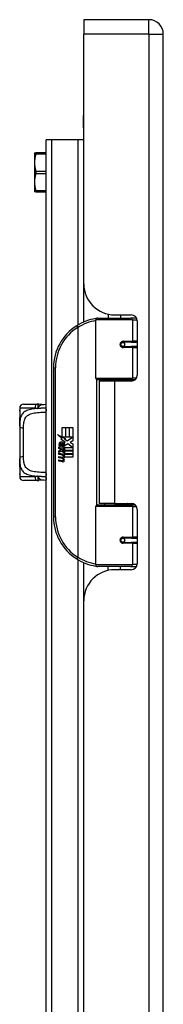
# Model space of a CAD drawing. Header units: inches. Extents: x 2.8 to 80.3, y 4.6 to 43.1.
# Tile 66 of 83: x 21.6 to 23.1, y 22.9 to 32.8. Entities that reach past the tile are written whole.
import ezdxf

# ---------------------------------------------------------------- set-up
doc = ezdxf.new("R2010")
doc.units = ezdxf.units.IN
doc.header["$MEASUREMENT"] = 0
doc.layers.add('Visible Edges(ANSI)', color=7, linetype='Continuous', lineweight=25)
doc.layers.add('Visible Tangent Edges(ANSI)', color=7, linetype='Continuous', lineweight=25)

msp = doc.modelspace()

# ---------------------------------------------------------------- linework, layer by layer
at = {"layer": 'Visible Edges(ANSI)'}
for p, q in [((22.2814, 32.7699), (22.2814, 32.6239)), ((22.9354, 32.7699), (22.2814, 32.7699)), ((22.2814, 30.1129), (22.2814, 32.6239)), ((23.0814, 13.1129), (23.0814, 32.6239)), ((22.2784, 31.6809), (22.2784, 31.8059)), ((22.2814, 31.8059), (22.2784, 31.8059)), ((22.2784, 31.6809), (22.2784, 29.7288)), ((21.9573, 31.5613), (21.9034, 31.5613)), ((21.9034, 14.1755), (21.9034, 31.5613)), ((22.2246, 31.5613), (21.9573, 31.5613)), ((22.2784, 31.5613), (22.2246, 31.5613)), ((21.7853, 31.4304), (21.7997, 31.4304)), ((21.7853, 31.4304), (21.7853, 31.3325)), ((21.9034, 31.4304), (21.7997, 31.4304)), ((21.7853, 31.3325), (21.7853, 31.1366)), ((21.7853, 31.1366), (21.7853, 31.0387)), ((21.7997, 31.0387), (21.7853, 31.0387)), ((21.7997, 31.0387), (21.9034, 31.0387)), ((22.5264, 29.8082), (22.5264, 29.7699)), ((22.4019, 29.1656), (22.4019, 29.7502)), ((22.4216, 29.7699), (22.7515, 29.7699)), ((22.5934, 29.8009), (22.7594, 29.8009)), ((22.6524, 29.8009), (22.6524, 29.7699)), ((22.8099, 29.7699), (22.7515, 29.7699)), ((22.8099, 29.7699), (22.8113, 29.7699)), ((22.8184, 29.7418), (22.8184, 29.1944)), ((22.6688, 29.5251), (22.6692, 29.5232)), ((22.6741, 29.5238), (22.6691, 29.5238)), ((22.761, 29.5258), (22.6741, 29.5258)), ((22.6765, 29.5237), (22.6765, 29.5257)), ((22.761, 29.5258), (22.8184, 29.5258)), ((22.6741, 29.4825), (22.761, 29.4825)), ((22.6771, 29.4847), (22.6776, 29.4825)), ((22.8184, 29.4825), (22.761, 29.4825)), ((21.9769, 29.2699), (21.9769, 27.7699)), ((22.7553, 29.1498), (22.4177, 29.1498)), ((22.5894, 29.1354), (22.4364, 29.1354)), ((22.4364, 29.1354), (22.4364, 27.9044)), ((22.494, 29.1498), (22.494, 29.1354)), ((22.7594, 29.1354), (22.5894, 29.1354)), ((22.6849, 29.1498), (22.6849, 29.1354)), ((22.7553, 29.1498), (22.798, 29.1498)), ((21.6366, 28.8644), (21.6366, 28.8447)), ((21.6366, 28.8447), (21.6366, 28.7209)), ((21.6759, 28.9037), (21.8113, 28.9037)), ((21.6366, 28.6825), (21.6366, 28.7209)), ((21.6366, 28.6825), (21.6366, 28.3573)), ((22.0648, 28.6699), (22.0969, 28.6699)), ((22.0648, 28.5729), (22.0648, 28.6699)), ((22.0969, 28.6699), (22.0969, 28.5712)), ((22.1014, 28.6699), (22.1335, 28.6699)), ((22.1014, 28.5712), (22.1014, 28.6699)), ((22.1335, 28.6699), (22.1335, 28.5712)), ((22.1377, 28.5712), (22.1377, 28.6699)), ((22.1377, 28.6699), (22.1698, 28.6699)), ((22.1698, 28.6699), (22.1698, 28.5361)), ((22.0171, 28.5977), (22.0648, 28.5729)), ((22.0633, 28.5539), (22.0171, 28.5977)), ((22.0492, 28.5519), (22.0633, 28.5539)), ((22.0932, 28.5205), (22.0492, 28.5519)), ((22.0682, 28.5712), (22.0975, 28.5559)), ((22.0969, 28.5712), (22.0682, 28.5712)), ((22.0816, 28.5135), (22.0932, 28.5205)), ((22.0975, 28.5559), (22.0875, 28.5539)), ((22.0875, 28.5539), (22.1155, 28.5343)), ((22.1335, 28.5712), (22.1014, 28.5712)), ((22.1155, 28.5343), (22.1692, 28.5712)), ((22.1692, 28.5712), (22.1377, 28.5712)), ((22.1698, 28.5361), (22.1437, 28.5185)), ((22.1437, 28.5185), (22.1698, 28.5046)), ((22.0315, 28.4746), (22.0594, 28.45)), ((22.0315, 28.4584), (22.0315, 28.4746)), ((22.051, 28.4449), (22.0315, 28.4584)), ((22.0315, 28.435), (22.051, 28.4425)), ((22.0315, 28.4188), (22.0315, 28.435)), ((22.0596, 28.4323), (22.0315, 28.4188)), ((22.0432, 28.48), (22.0342, 28.48)), ((22.051, 28.4425), (22.051, 28.4449)), ((22.0552, 28.4734), (22.0552, 28.51)), ((22.0594, 28.45), (22.0861, 28.4638)), ((22.0861, 28.408), (22.0596, 28.4323)), ((22.0642, 28.5085), (22.0642, 28.4845)), ((22.0861, 28.4476), (22.0678, 28.4398)), ((22.0678, 28.4398), (22.0678, 28.4377)), ((22.0678, 28.4377), (22.0861, 28.4243)), ((22.0713, 28.4377), (22.089, 28.4452)), ((22.1698, 28.4377), (22.0713, 28.4377)), ((22.0786, 28.4335), (22.1698, 28.4335)), ((22.089, 28.426), (22.0786, 28.4335)), ((22.0861, 28.4638), (22.0861, 28.4476)), ((22.0861, 28.4243), (22.0861, 28.408)), ((22.089, 28.4677), (22.1686, 28.4677)), ((22.089, 28.4452), (22.089, 28.4677)), ((22.089, 28.4038), (22.089, 28.426)), ((22.1196, 28.5043), (22.0897, 28.4836)), ((22.1686, 28.4677), (22.1196, 28.5043)), ((22.1698, 28.5046), (22.1698, 28.4377)), ((22.1698, 28.4335), (22.1698, 28.4038)), ((21.6366, 28.3189), (21.6366, 28.3573)), ((21.6366, 28.3189), (21.6366, 28.1951)), ((22.0315, 28.4119), (22.0861, 28.4023)), ((22.0315, 28.3987), (22.0315, 28.4119)), ((22.054, 28.3947), (22.0315, 28.3987)), ((22.0315, 28.378), (22.066, 28.3719)), ((22.0315, 28.3648), (22.0315, 28.378)), ((22.054, 28.3608), (22.0315, 28.3648)), ((22.0315, 28.3444), (22.066, 28.3383)), ((22.0315, 28.3312), (22.0315, 28.3444)), ((22.0658, 28.3245), (22.0315, 28.3312)), ((22.0765, 28.3917), (22.0765, 28.3888)), ((22.0861, 28.3909), (22.0765, 28.3917)), ((22.0828, 28.3878), (22.089, 28.3873)), ((22.0861, 28.4023), (22.0861, 28.3909)), ((22.1698, 28.4038), (22.089, 28.4038)), ((22.089, 28.3996), (22.1698, 28.3996)), ((22.089, 28.3873), (22.089, 28.3996)), ((22.1698, 28.3699), (22.0903, 28.3699)), ((22.1698, 28.3996), (22.1698, 28.3699)), ((21.6366, 28.1951), (21.6366, 28.1754)), ((21.8113, 28.136), (21.6759, 28.136)), ((22.4019, 27.2896), (22.4019, 27.8742)), ((22.4177, 27.89), (22.7553, 27.89)), ((22.5894, 27.9044), (22.4364, 27.9044)), ((22.494, 27.89), (22.494, 27.9044)), ((22.5894, 27.9044), (22.7594, 27.9044)), ((22.6849, 27.89), (22.6849, 27.9044)), ((22.798, 27.89), (22.7553, 27.89)), ((22.8184, 27.8453), (22.8184, 27.2979)), ((22.761, 27.5573), (22.6741, 27.5573)), ((22.6771, 27.5551), (22.6776, 27.5573)), ((22.761, 27.5573), (22.8184, 27.5573)), ((22.6688, 27.5146), (22.6692, 27.5166)), ((22.6691, 27.516), (22.6741, 27.516)), ((22.6741, 27.514), (22.761, 27.514)), ((22.6765, 27.5161), (22.6765, 27.5141)), ((22.8184, 27.514), (22.761, 27.514)), ((22.2784, 27.311), (22.2784, 18.4258)), ((22.7515, 27.2699), (22.4216, 27.2699)), ((22.5264, 27.2316), (22.5264, 27.2699)), ((22.7594, 27.2389), (22.5934, 27.2389)), ((22.6524, 27.2389), (22.6524, 27.2699)), ((22.7515, 27.2699), (22.8099, 27.2699)), ((22.8113, 27.2699), (22.8099, 27.2699)), ((22.2814, 18.8099), (22.2814, 26.9269))]:
    msp.add_line(p, q, dxfattribs=at)
at = {"layer": 'Visible Edges(ANSI)', "flags": 128}
for points in [[(21.7997, 31.4206), (21.7985, 31.4166), (21.7973, 31.4127), (21.7962, 31.4088), (21.7952, 31.4049), (21.7942, 31.4011), (21.7933, 31.3974), (21.7924, 31.3936), (21.7916, 31.3899), (21.7909, 31.3862), (21.7902, 31.3826), (21.7895, 31.3789), (21.7889, 31.3753), (21.7883, 31.3717), (21.7878, 31.3681), (21.7873, 31.3645), (21.7869, 31.3609), (21.7865, 31.3574), (21.7862, 31.3538), (21.7859, 31.3503), (21.7857, 31.3467), (21.7855, 31.3432), (21.7854, 31.3396), (21.7853, 31.336), (21.7853, 31.3325)], [(21.7997, 31.4206), (21.7999, 31.4213), (21.8001, 31.422), (21.8003, 31.4227), (21.8004, 31.4234), (21.8006, 31.424), (21.8007, 31.4246), (21.8008, 31.4252), (21.8009, 31.4258), (21.801, 31.4263), (21.801, 31.4268), (21.801, 31.4273), (21.8011, 31.4278), (21.801, 31.4282), (21.801, 31.4285), (21.801, 31.4289), (21.8009, 31.4292), (21.8008, 31.4295), (21.8007, 31.4297), (21.8006, 31.4299), (21.8004, 31.4301), (21.8003, 31.4302), (21.8001, 31.4303), (21.7999, 31.4304), (21.7997, 31.4304)], [(21.7853, 31.3325), (21.7853, 31.3289), (21.7854, 31.3253), (21.7855, 31.3218), (21.7857, 31.3182), (21.7859, 31.3147), (21.7862, 31.3111), (21.7865, 31.3075), (21.7869, 31.304), (21.7873, 31.3004), (21.7878, 31.2968), (21.7883, 31.2932), (21.7889, 31.2896), (21.7895, 31.286), (21.7902, 31.2824), (21.7909, 31.2787), (21.7916, 31.275), (21.7924, 31.2713), (21.7933, 31.2676), (21.7942, 31.2638), (21.7952, 31.26), (21.7962, 31.2561), (21.7973, 31.2523), (21.7985, 31.2483), (21.7997, 31.2444)], [(21.7997, 31.2247), (21.7985, 31.2207), (21.7973, 31.2168), (21.7962, 31.2129), (21.7952, 31.2091), (21.7942, 31.2053), (21.7933, 31.2015), (21.7924, 31.1978), (21.7916, 31.194), (21.7909, 31.1904), (21.7902, 31.1867), (21.7895, 31.183), (21.7889, 31.1794), (21.7883, 31.1758), (21.7878, 31.1722), (21.7873, 31.1686), (21.7869, 31.1651), (21.7865, 31.1615), (21.7862, 31.158), (21.7859, 31.1544), (21.7857, 31.1508), (21.7855, 31.1473), (21.7854, 31.1437), (21.7853, 31.1402), (21.7853, 31.1366)], [(21.7997, 31.2247), (21.7999, 31.2254), (21.8001, 31.2262), (21.8003, 31.227), (21.8004, 31.2278), (21.8006, 31.2286), (21.8007, 31.2295), (21.8008, 31.2303), (21.8009, 31.2311), (21.801, 31.232), (21.801, 31.2328), (21.801, 31.2337), (21.8011, 31.2345), (21.801, 31.2354), (21.801, 31.2362), (21.801, 31.2371), (21.8009, 31.2379), (21.8008, 31.2388), (21.8007, 31.2396), (21.8006, 31.2404), (21.8004, 31.2413), (21.8003, 31.2421), (21.8001, 31.2429), (21.7999, 31.2436), (21.7997, 31.2444)], [(21.7853, 31.1366), (21.7853, 31.133), (21.7854, 31.1295), (21.7855, 31.1259), (21.7857, 31.1223), (21.7859, 31.1188), (21.7862, 31.1152), (21.7865, 31.1117), (21.7869, 31.1081), (21.7873, 31.1045), (21.7878, 31.101), (21.7883, 31.0974), (21.7889, 31.0938), (21.7895, 31.0901), (21.7902, 31.0865), (21.7909, 31.0828), (21.7916, 31.0791), (21.7924, 31.0754), (21.7933, 31.0717), (21.7942, 31.0679), (21.7952, 31.0641), (21.7962, 31.0603), (21.7973, 31.0564), (21.7985, 31.0525), (21.7997, 31.0485)], [(21.7997, 31.0387), (21.7999, 31.0387), (21.8001, 31.0387), (21.8003, 31.0388), (21.8004, 31.039), (21.8006, 31.0391), (21.8007, 31.0393), (21.8008, 31.0396), (21.8009, 31.0399), (21.801, 31.0402), (21.801, 31.0405), (21.801, 31.0409), (21.8011, 31.0413), (21.801, 31.0417), (21.801, 31.0422), (21.801, 31.0427), (21.8009, 31.0433), (21.8008, 31.0438), (21.8007, 31.0444), (21.8006, 31.045), (21.8004, 31.0457), (21.8003, 31.0464), (21.8001, 31.0471), (21.7999, 31.0478), (21.7997, 31.0485)], [(22.4089, 29.7652), (22.4087, 29.7652), (22.4084, 29.7652), (22.4082, 29.7651), (22.4079, 29.7651), (22.4077, 29.7651), (22.4074, 29.765), (22.4072, 29.765), (22.4069, 29.765), (22.4067, 29.7649), (22.4064, 29.7649), (22.4062, 29.7649), (22.4059, 29.7648), (22.4057, 29.7648), (22.4054, 29.7647), (22.4052, 29.7647), (22.4049, 29.7647), (22.4047, 29.7646), (22.4044, 29.7646), (22.4042, 29.7646), (22.4039, 29.7645), (22.4037, 29.7645), (22.4035, 29.7645), (22.4032, 29.7644), (22.403, 29.7644)], [(22.6741, 29.4825), (22.6715, 29.4827), (22.6689, 29.4831), (22.6663, 29.484), (22.6638, 29.4851), (22.6614, 29.4866), (22.6592, 29.4884), (22.6573, 29.4905), (22.6556, 29.4929), (22.6543, 29.4955), (22.6533, 29.4983), (22.6527, 29.5012), (22.6524, 29.5041), (22.6527, 29.5071), (22.6533, 29.51), (22.6542, 29.5127), (22.6556, 29.5154), (22.6573, 29.5177), (22.6592, 29.5199), (22.6614, 29.5217), (22.6638, 29.5232), (22.6663, 29.5243), (22.6688, 29.5251), (22.6715, 29.5256), (22.6741, 29.5258)], [(22.7211, 29.1354), (22.7241, 29.1366), (22.7272, 29.1377), (22.7302, 29.1388), (22.7333, 29.1398), (22.7363, 29.1408), (22.7394, 29.1417), (22.7424, 29.1426), (22.7455, 29.1435), (22.7486, 29.1442), (22.7517, 29.145), (22.7548, 29.1456), (22.7579, 29.1462), (22.761, 29.1468), (22.7641, 29.1473), (22.7672, 29.1478), (22.7703, 29.1482), (22.7734, 29.1486), (22.7765, 29.1489), (22.7796, 29.1492), (22.7827, 29.1494), (22.7858, 29.1496), (22.7889, 29.1497), (22.792, 29.1498), (22.7951, 29.1498)], [(21.6404, 28.7806), (21.6413, 28.7875), (21.642, 28.7957), (21.6423, 28.8047), (21.6421, 28.8137), (21.6415, 28.8221), (21.6406, 28.8292), (21.6396, 28.8345), (21.6393, 28.8361), (21.6391, 28.8368)], [(21.8285, 28.9025), (21.8278, 28.9026), (21.8271, 28.9027), (21.8263, 28.9028), (21.8256, 28.9029), (21.8249, 28.903), (21.8242, 28.903), (21.8234, 28.9031), (21.8227, 28.9032), (21.822, 28.9033), (21.8213, 28.9033), (21.8206, 28.9034), (21.8198, 28.9034), (21.8191, 28.9035), (21.8184, 28.9035), (21.8177, 28.9036), (21.817, 28.9036), (21.8163, 28.9036), (21.8156, 28.9037), (21.8148, 28.9037), (21.8141, 28.9037), (21.8134, 28.9037), (21.8127, 28.9037), (21.812, 28.9037), (21.8113, 28.9037)], [(21.8588, 28.9009), (21.8436, 28.901), (21.8285, 28.9025)], [(21.8588, 28.9009), (21.8809, 28.9017), (21.9034, 28.9022)], [(21.6366, 28.7209), (21.6367, 28.7364), (21.6374, 28.7516), (21.6386, 28.7663), (21.6404, 28.7806)], [(21.6404, 28.2592), (21.6386, 28.2735), (21.6374, 28.2882), (21.6367, 28.3034), (21.6366, 28.3189)], [(21.6391, 28.203), (21.6393, 28.2037), (21.6396, 28.2053), (21.6406, 28.2106), (21.6415, 28.2177), (21.6421, 28.2261), (21.6423, 28.2351), (21.642, 28.2441), (21.6413, 28.2523), (21.6404, 28.2592)], [(21.8113, 28.136), (21.812, 28.136), (21.8127, 28.136), (21.8134, 28.136), (21.8141, 28.1361), (21.8148, 28.1361), (21.8156, 28.1361), (21.8163, 28.1361), (21.817, 28.1362), (21.8177, 28.1362), (21.8184, 28.1362), (21.8191, 28.1363), (21.8198, 28.1363), (21.8206, 28.1364), (21.8213, 28.1365), (21.822, 28.1365), (21.8227, 28.1366), (21.8234, 28.1367), (21.8242, 28.1367), (21.8249, 28.1368), (21.8256, 28.1369), (21.8263, 28.137), (21.8271, 28.1371), (21.8278, 28.1372), (21.8285, 28.1373)], [(21.8588, 28.1388), (21.8436, 28.1388), (21.8285, 28.1373)], [(21.9034, 28.1375), (21.8809, 28.138), (21.8588, 28.1388)], [(22.7951, 27.89), (22.792, 27.89), (22.7889, 27.8901), (22.7858, 27.8902), (22.7827, 27.8904), (22.7796, 27.8906), (22.7765, 27.8909), (22.7734, 27.8912), (22.7703, 27.8915), (22.7672, 27.892), (22.7641, 27.8924), (22.761, 27.893), (22.7579, 27.8935), (22.7548, 27.8942), (22.7517, 27.8948), (22.7486, 27.8955), (22.7455, 27.8963), (22.7424, 27.8972), (22.7394, 27.898), (22.7363, 27.899), (22.7333, 27.8999), (22.7302, 27.901), (22.7272, 27.9021), (22.7241, 27.9032), (22.7211, 27.9044)], [(22.6741, 27.514), (22.6715, 27.5141), (22.6688, 27.5146), (22.6663, 27.5155), (22.6638, 27.5166), (22.6614, 27.5181), (22.6592, 27.5199), (22.6573, 27.522), (22.6556, 27.5244), (22.6542, 27.527), (22.6533, 27.5298), (22.6527, 27.5327), (22.6524, 27.5357), (22.6527, 27.5386), (22.6533, 27.5415), (22.6543, 27.5443), (22.6556, 27.5469), (22.6573, 27.5493), (22.6592, 27.5514), (22.6614, 27.5532), (22.6638, 27.5546), (22.6663, 27.5558), (22.6689, 27.5566), (22.6715, 27.5571), (22.6741, 27.5573)], [(22.403, 27.2754), (22.4032, 27.2754), (22.4035, 27.2753), (22.4037, 27.2753), (22.4039, 27.2752), (22.4042, 27.2752), (22.4044, 27.2752), (22.4047, 27.2751), (22.4049, 27.2751), (22.4052, 27.2751), (22.4054, 27.275), (22.4057, 27.275), (22.4059, 27.275), (22.4062, 27.2749), (22.4064, 27.2749), (22.4067, 27.2748), (22.4069, 27.2748), (22.4072, 27.2748), (22.4074, 27.2747), (22.4077, 27.2747), (22.4079, 27.2747), (22.4082, 27.2746), (22.4084, 27.2746), (22.4087, 27.2746), (22.4089, 27.2745)]]:
    msp.add_lwpolyline(points, dxfattribs=at)
at = {"layer": 'Visible Edges(ANSI)'}
for centre in [(22.6741, 29.5041), (22.6741, 27.5356)]:
    msp.add_circle(centre, 0.0197, dxfattribs=at)
for centre, radius, start, end in [((22.9354, 32.6239), 0.146, 0, 90), ((22.5934, 30.1129), 0.312, 180, 270), ((22.4769, 29.2699), 0.5, 98.5081, 122.23771), ((22.4216, 29.7502), 0.0197, 90, 180), ((22.7594, 29.7418), 0.0591, 0, 90), ((22.4769, 29.2699), 0.5, 122.23771, 180), ((22.6741, 29.5041), 0.0217, 279.14701, 90), ((22.4177, 29.1656), 0.0157, 180, 270), ((22.7594, 29.1944), 0.0591, 270, 0), ((21.6759, 28.8644), 0.0394, 90, 180), ((21.6562, 28.8447), 0.0197, 180, 213.12003), ((22.0517, 28.5041), 0.0197, 86.56465, 171.56052), ((22.0505, 28.484), 0.0398, 44.16843, 86.56465), ((22.0922, 28.4981), 0.0607, 171.56052, 197.33425), ((22.0716, 28.4918), 0.0307, 154.67838, 202.56091), ((22.0525, 28.5008), 0.0096, 73.52609, 154.67838), ((22.0666, 28.4992), 0.0282, 246.15553, 293.84447), ((22.0622, 28.4918), 0.0168, 19.37968, 82.99755), ((22.0688, 28.4929), 0.00955, 241.45471, 321.16516), ((22.0677, 28.4938), 0.0109, 321.16516, 19.37968), ((22.0719, 28.4873), 0.0152, 293.84447, 355.08017), ((22.0576, 28.491), 0.0299, 350.40854, 44.16843), ((22.0576, 28.491), 0.033, 347.07905, 43.17854), ((22.046, 28.3489), 0.0465, 57.59924, 80), ((22.0466, 28.3149), 0.0465, 58.55841, 80.82565), ((22.0713, 28.3528), 0.0288, 259, 288.47479), ((22.0682, 28.384), 0.0123, 260, 293.55712), ((22.0682, 28.3504), 0.0123, 259.9922, 293.54875), ((22.0641, 28.3775), 0.0126, 6.03001, 57.59924), ((22.0641, 28.3439), 0.0126, 6.10268, 57.60833), ((22.0707, 28.3782), 0.006, 293.55712, 6.03001), ((22.0707, 28.3446), 0.006, 293.54875, 6.10268), ((22.072, 28.3863), 0.0288, 273.6169, 286.9928), ((22.0631, 28.3355), 0.0246, 359.6788, 63.95078), ((22.0636, 28.3686), 0.024, 359.47765, 57.41137), ((22.0775, 28.3685), 0.0101, 286.9928, 359.47765), ((22.0771, 28.3354), 0.0105, 288.47479, 359.6788), ((22.0664, 28.3704), 0.024, 358.79525, 46.5849), ((21.6562, 28.1951), 0.0197, 146.88001, 180), ((21.6759, 28.1754), 0.0394, 180, 270), ((22.4177, 27.8742), 0.0157, 90, 180), ((22.7594, 27.8453), 0.0591, 0, 90), ((22.4769, 27.7699), 0.5, 180, 237.76229), ((22.6741, 27.5356), 0.0217, 270, 80.85299), ((22.4769, 27.7699), 0.5, 237.76229, 261.4919), ((22.5934, 26.9269), 0.312, 90, 180), ((22.4216, 27.2896), 0.0197, 180, 270), ((22.7594, 27.2979), 0.0591, 270, 0)]:
    msp.add_arc(centre, radius, start, end, dxfattribs=at)
at = {"layer": 'Visible Tangent Edges(ANSI)'}
for p, q in [((22.9354, 32.6239), (22.9354, 32.7699)), ((22.9354, 32.6239), (22.2814, 32.6239)), ((22.9354, 32.6239), (22.9354, 13.1129)), ((22.9354, 32.6239), (23.0814, 32.6239)), ((22.2784, 31.6809), (22.2814, 31.6809)), ((21.9573, 31.5613), (21.9573, 14.1755)), ((22.2246, 29.7015), (22.2246, 31.5613)), ((21.7997, 31.4206), (21.9034, 31.4206)), ((21.9034, 31.2444), (21.7997, 31.2444)), ((21.7997, 31.2247), (21.9034, 31.2247)), ((21.9034, 31.0485), (21.7997, 31.0485)), ((22.7705, 29.7502), (22.4019, 29.7502)), ((22.7705, 29.7502), (22.8178, 29.7502)), ((22.7705, 29.7502), (22.7705, 29.5356)), ((22.2102, 29.6928), (22.2207, 29.6762)), ((22.2207, 29.6762), (22.2207, 27.3636)), ((22.2207, 29.6762), (22.2245, 29.6762)), ((22.2245, 27.3636), (22.2245, 29.6762)), ((22.6788, 29.5356), (22.7705, 29.5356)), ((22.8184, 29.5356), (22.7705, 29.5356)), ((22.7705, 29.4726), (22.6788, 29.4726)), ((22.7705, 29.4726), (22.7705, 29.1656)), ((22.7705, 29.4726), (22.8184, 29.4726)), ((21.9769, 29.2699), (21.9966, 29.2699)), ((21.9966, 27.7699), (21.9966, 29.2699)), ((22.4019, 29.1656), (22.7705, 29.1656)), ((22.4096, 29.152), (22.4096, 27.8877)), ((22.5894, 29.1354), (22.5894, 27.9044)), ((22.8109, 29.1656), (22.7705, 29.1656)), ((21.7913, 28.8644), (21.6366, 28.8644)), ((21.6366, 28.8447), (21.6372, 28.8447)), ((21.9034, 28.863), (21.9012, 28.8629)), ((21.6759, 28.3759), (21.6759, 28.6639)), ((21.6372, 28.1951), (21.6366, 28.1951)), ((21.6366, 28.1754), (21.7913, 28.1754)), ((21.9012, 28.1769), (21.9034, 28.1768)), ((22.7705, 27.8742), (22.4019, 27.8742)), ((22.7705, 27.8742), (22.8109, 27.8742)), ((22.7705, 27.8742), (22.7705, 27.5671)), ((21.9966, 27.7699), (21.9769, 27.7699)), ((22.6788, 27.5671), (22.7705, 27.5671)), ((22.8184, 27.5671), (22.7705, 27.5671)), ((22.7705, 27.5041), (22.6788, 27.5041)), ((22.7705, 27.5041), (22.7705, 27.2896)), ((22.7705, 27.5041), (22.8184, 27.5041)), ((22.2207, 27.3636), (22.2102, 27.347)), ((22.2245, 27.3636), (22.2207, 27.3636)), ((22.2246, 18.3985), (22.2246, 27.3382)), ((22.4019, 27.2896), (22.7705, 27.2896)), ((22.8178, 27.2896), (22.7705, 27.2896))]:
    msp.add_line(p, q, dxfattribs=at)
at = {"layer": 'Visible Tangent Edges(ANSI)', "flags": 128}
for points in [[(22.6788, 29.5356), (22.6748, 29.5354), (22.6707, 29.5347), (22.6668, 29.5335), (22.6629, 29.5318), (22.6593, 29.5296), (22.6559, 29.527), (22.6529, 29.5239), (22.6504, 29.5205), (22.6483, 29.5167), (22.6468, 29.5126), (22.6459, 29.5084), (22.6456, 29.5041), (22.6459, 29.4998), (22.6468, 29.4956), (22.6484, 29.4916), (22.6504, 29.4878), (22.653, 29.4843), (22.656, 29.4812), (22.6593, 29.4786), (22.663, 29.4765), (22.6668, 29.4748), (22.6708, 29.4736), (22.6748, 29.4729), (22.6788, 29.4726)], [(22.7951, 29.1498), (22.7905, 29.1498), (22.7858, 29.1497), (22.7812, 29.1496), (22.7765, 29.1494), (22.7718, 29.1492), (22.7672, 29.149), (22.7625, 29.1487), (22.7578, 29.1483), (22.7532, 29.1479), (22.7485, 29.1475), (22.7439, 29.147), (22.7393, 29.1465), (22.7346, 29.1459), (22.73, 29.1452), (22.7255, 29.1446), (22.7209, 29.1438), (22.7163, 29.143), (22.7118, 29.1422), (22.7072, 29.1413), (22.7027, 29.1404), (22.6982, 29.1394), (22.6938, 29.1384), (22.6893, 29.1373), (22.6849, 29.1362)], [(21.8201, 28.8602), (21.804, 28.8591), (21.7883, 28.8576), (21.7733, 28.8558), (21.7588, 28.8536), (21.7451, 28.8509), (21.732, 28.8476), (21.7198, 28.8438), (21.7085, 28.8394), (21.698, 28.8343), (21.6884, 28.8286), (21.6796, 28.8222), (21.6718, 28.8151), (21.6649, 28.8074), (21.6588, 28.799), (21.6537, 28.7899), (21.6494, 28.7801), (21.6459, 28.7697), (21.643, 28.7587), (21.6408, 28.7472), (21.6391, 28.7351), (21.6379, 28.7226), (21.6371, 28.7096), (21.6367, 28.6962), (21.6366, 28.6825)], [(21.6404, 28.7775), (21.6409, 28.7803), (21.6413, 28.7834), (21.6417, 28.7868), (21.642, 28.7903), (21.6423, 28.7939), (21.6425, 28.7977), (21.6426, 28.8015), (21.6426, 28.8054), (21.6426, 28.8092), (21.6425, 28.813), (21.6423, 28.8168), (21.642, 28.8205), (21.6417, 28.824), (21.6413, 28.8273), (21.6409, 28.8304), (21.6404, 28.8332), (21.64, 28.8358), (21.6395, 28.8381), (21.639, 28.84), (21.6386, 28.8417), (21.6382, 28.843), (21.6378, 28.8439), (21.6375, 28.8445), (21.6372, 28.8447)], [(21.6759, 28.6639), (21.6761, 28.6783), (21.6766, 28.6922), (21.6776, 28.7057), (21.6792, 28.7185), (21.6814, 28.7307), (21.6844, 28.7422), (21.6882, 28.753), (21.693, 28.763), (21.6989, 28.7722), (21.7059, 28.7805), (21.714, 28.7879), (21.7231, 28.7945), (21.7334, 28.8003), (21.7447, 28.8053), (21.7571, 28.8095), (21.7706, 28.813), (21.7849, 28.8158), (21.8001, 28.818), (21.816, 28.8198), (21.8325, 28.8212), (21.8496, 28.8222), (21.8672, 28.8229), (21.8852, 28.8233), (21.9034, 28.8237)], [(21.7913, 28.8644), (21.7925, 28.8644), (21.7936, 28.8643), (21.7948, 28.8643), (21.796, 28.8643), (21.7972, 28.8642), (21.7984, 28.8641), (21.7996, 28.864), (21.8008, 28.8639), (21.802, 28.8638), (21.8032, 28.8637), (21.8044, 28.8635), (21.8056, 28.8634), (21.8068, 28.8632), (21.808, 28.863), (21.8092, 28.8628), (21.8105, 28.8626), (21.8117, 28.8623), (21.8129, 28.8621), (21.8141, 28.8618), (21.8153, 28.8615), (21.8165, 28.8612), (21.8177, 28.8609), (21.8189, 28.8606), (21.8201, 28.8602)], [(21.8285, 28.9025), (21.8277, 28.9025), (21.8269, 28.9024), (21.8261, 28.902), (21.8252, 28.9015), (21.8245, 28.9008), (21.8237, 28.8999), (21.8229, 28.8988), (21.8222, 28.8976), (21.8215, 28.8962), (21.8209, 28.8946), (21.8203, 28.8929), (21.8197, 28.891), (21.8192, 28.889), (21.8188, 28.8869), (21.8185, 28.8847), (21.8182, 28.8823), (21.818, 28.8798), (21.8179, 28.8773), (21.8179, 28.8746), (21.818, 28.8719), (21.8183, 28.8691), (21.8187, 28.8662), (21.8193, 28.8633), (21.8201, 28.8602)], [(21.8201, 28.8602), (21.8215, 28.8628), (21.8229, 28.8654), (21.8243, 28.868), (21.8257, 28.8706), (21.8271, 28.8731), (21.8286, 28.8755), (21.8301, 28.8779), (21.8316, 28.8802), (21.8331, 28.8825), (21.8347, 28.8846), (21.8363, 28.8866), (21.8379, 28.8886), (21.8395, 28.8904), (21.8412, 28.8921), (21.8429, 28.8937), (21.8446, 28.8951), (21.8463, 28.8964), (21.8481, 28.8975), (21.8499, 28.8985), (21.8516, 28.8993), (21.8534, 28.9), (21.8552, 28.9004), (21.857, 28.9008), (21.8588, 28.9009)], [(21.9012, 28.8629), (21.8977, 28.8629), (21.8942, 28.8628), (21.8908, 28.8628), (21.8873, 28.8627), (21.8838, 28.8626), (21.8804, 28.8626), (21.8769, 28.8625), (21.8735, 28.8624), (21.87, 28.8623), (21.8666, 28.8622), (21.8632, 28.8622), (21.8598, 28.862), (21.8564, 28.8619), (21.853, 28.8618), (21.8497, 28.8617), (21.8463, 28.8616), (21.843, 28.8614), (21.8397, 28.8613), (21.8364, 28.8611), (21.8331, 28.861), (21.8298, 28.8608), (21.8265, 28.8606), (21.8233, 28.8604), (21.8201, 28.8602)], [(21.9012, 28.8629), (21.9012, 28.8643), (21.9012, 28.8657), (21.9012, 28.8672), (21.9012, 28.8686), (21.9012, 28.8701), (21.9012, 28.8716), (21.9013, 28.8731), (21.9013, 28.8745), (21.9014, 28.876), (21.9014, 28.8775), (21.9015, 28.8789), (21.9016, 28.8804), (21.9017, 28.8818), (21.9018, 28.8832), (21.9019, 28.8846), (21.9021, 28.886), (21.9022, 28.8873), (21.9024, 28.8886), (21.9025, 28.8898), (21.9027, 28.891), (21.9029, 28.8921), (21.903, 28.8932), (21.9032, 28.8942), (21.9034, 28.8952)], [(21.6366, 28.7209), (21.6366, 28.7234), (21.6366, 28.7259), (21.6366, 28.7284), (21.6366, 28.7309), (21.6367, 28.7334), (21.6367, 28.7359), (21.6368, 28.7383), (21.6369, 28.7408), (21.637, 28.7432), (21.6371, 28.7456), (21.6373, 28.748), (21.6374, 28.7504), (21.6376, 28.7527), (21.6377, 28.7551), (21.6379, 28.7574), (21.6381, 28.7597), (21.6384, 28.762), (21.6386, 28.7643), (21.6389, 28.7665), (21.6391, 28.7687), (21.6394, 28.771), (21.6398, 28.7731), (21.6401, 28.7753), (21.6404, 28.7775)], [(21.6366, 28.3573), (21.6367, 28.3436), (21.6371, 28.3302), (21.6379, 28.3173), (21.6391, 28.3047), (21.6408, 28.2927), (21.643, 28.2811), (21.6459, 28.2701), (21.6494, 28.2597), (21.6537, 28.2499), (21.6588, 28.2408), (21.6648, 28.2323), (21.6717, 28.2246), (21.6796, 28.2176), (21.6883, 28.2112), (21.6979, 28.2055), (21.7084, 28.2005), (21.7198, 28.196), (21.732, 28.1922), (21.745, 28.1889), (21.7588, 28.1862), (21.7732, 28.184), (21.7883, 28.1822), (21.8039, 28.1807), (21.8201, 28.1795)], [(21.6404, 28.2623), (21.6401, 28.2645), (21.6398, 28.2666), (21.6394, 28.2688), (21.6391, 28.271), (21.6389, 28.2733), (21.6386, 28.2755), (21.6384, 28.2778), (21.6381, 28.2801), (21.6379, 28.2824), (21.6377, 28.2847), (21.6376, 28.287), (21.6374, 28.2894), (21.6373, 28.2918), (21.6371, 28.2942), (21.637, 28.2966), (21.6369, 28.299), (21.6368, 28.3014), (21.6367, 28.3039), (21.6367, 28.3064), (21.6366, 28.3088), (21.6366, 28.3113), (21.6366, 28.3138), (21.6366, 28.3164), (21.6366, 28.3189)], [(21.9034, 28.2161), (21.8851, 28.2165), (21.8671, 28.217), (21.8494, 28.2177), (21.8322, 28.2187), (21.8157, 28.2201), (21.7998, 28.2218), (21.7847, 28.2241), (21.7703, 28.2269), (21.757, 28.2304), (21.7446, 28.2346), (21.7333, 28.2396), (21.723, 28.2453), (21.7138, 28.2519), (21.7057, 28.2593), (21.6988, 28.2676), (21.693, 28.2768), (21.6882, 28.2868), (21.6844, 28.2976), (21.6814, 28.3092), (21.6792, 28.3214), (21.6776, 28.3342), (21.6766, 28.3476), (21.6761, 28.3615), (21.6759, 28.3759)], [(21.6372, 28.1951), (21.6374, 28.1953), (21.6378, 28.1958), (21.6382, 28.1968), (21.6386, 28.1981), (21.639, 28.1997), (21.6395, 28.2017), (21.64, 28.204), (21.6404, 28.2066), (21.6409, 28.2095), (21.6413, 28.2126), (21.6417, 28.2159), (21.642, 28.2194), (21.6423, 28.223), (21.6425, 28.2268), (21.6426, 28.2306), (21.6426, 28.2345), (21.6426, 28.2383), (21.6425, 28.2422), (21.6423, 28.2459), (21.642, 28.2496), (21.6417, 28.253), (21.6413, 28.2564), (21.6409, 28.2595), (21.6404, 28.2623)], [(21.8201, 28.1795), (21.8189, 28.1792), (21.8177, 28.1789), (21.8165, 28.1786), (21.8153, 28.1783), (21.8141, 28.178), (21.8129, 28.1777), (21.8117, 28.1774), (21.8105, 28.1772), (21.8092, 28.177), (21.808, 28.1768), (21.8068, 28.1766), (21.8056, 28.1764), (21.8044, 28.1762), (21.8032, 28.1761), (21.802, 28.176), (21.8008, 28.1758), (21.7996, 28.1757), (21.7984, 28.1756), (21.7972, 28.1756), (21.796, 28.1755), (21.7948, 28.1755), (21.7936, 28.1754), (21.7925, 28.1754), (21.7913, 28.1754)], [(21.8201, 28.1795), (21.8193, 28.1765), (21.8187, 28.1736), (21.8183, 28.1707), (21.818, 28.1679), (21.8179, 28.1652), (21.8179, 28.1625), (21.818, 28.16), (21.8182, 28.1575), (21.8185, 28.1551), (21.8188, 28.1529), (21.8192, 28.1507), (21.8197, 28.1487), (21.8203, 28.1469), (21.8209, 28.1452), (21.8215, 28.1436), (21.8222, 28.1422), (21.8229, 28.141), (21.8237, 28.1399), (21.8245, 28.139), (21.8252, 28.1383), (21.8261, 28.1378), (21.8269, 28.1374), (21.8277, 28.1373), (21.8285, 28.1373)], [(21.8588, 28.1388), (21.857, 28.139), (21.8552, 28.1393), (21.8534, 28.1398), (21.8516, 28.1405), (21.8499, 28.1413), (21.8481, 28.1423), (21.8463, 28.1434), (21.8446, 28.1447), (21.8429, 28.1461), (21.8412, 28.1477), (21.8395, 28.1494), (21.8379, 28.1512), (21.8363, 28.1531), (21.8347, 28.1552), (21.8331, 28.1573), (21.8316, 28.1596), (21.8301, 28.1619), (21.8286, 28.1643), (21.8271, 28.1667), (21.8257, 28.1692), (21.8243, 28.1718), (21.8229, 28.1743), (21.8215, 28.1769), (21.8201, 28.1795)], [(21.8201, 28.1795), (21.8233, 28.1793), (21.8265, 28.1792), (21.8298, 28.179), (21.8331, 28.1788), (21.8364, 28.1786), (21.8397, 28.1785), (21.843, 28.1783), (21.8464, 28.1782), (21.8497, 28.1781), (21.8531, 28.178), (21.8565, 28.1778), (21.8599, 28.1777), (21.8633, 28.1776), (21.8667, 28.1775), (21.8701, 28.1774), (21.8735, 28.1774), (21.877, 28.1773), (21.8804, 28.1772), (21.8839, 28.1771), (21.8873, 28.1771), (21.8908, 28.177), (21.8943, 28.177), (21.8977, 28.1769), (21.9012, 28.1769)], [(21.9012, 28.1769), (21.9012, 28.1755), (21.9012, 28.174), (21.9012, 28.1726), (21.9012, 28.1711), (21.9012, 28.1697), (21.9012, 28.1682), (21.9013, 28.1667), (21.9013, 28.1652), (21.9014, 28.1638), (21.9014, 28.1623), (21.9015, 28.1608), (21.9016, 28.1594), (21.9017, 28.1579), (21.9018, 28.1565), (21.9019, 28.1552), (21.9021, 28.1538), (21.9022, 28.1525), (21.9024, 28.1512), (21.9025, 28.15), (21.9027, 28.1488), (21.9029, 28.1476), (21.903, 28.1466), (21.9032, 28.1455), (21.9034, 28.1446)], [(22.6849, 27.9036), (22.6893, 27.9025), (22.6938, 27.9014), (22.6982, 27.9004), (22.7027, 27.8994), (22.7072, 27.8984), (22.7118, 27.8976), (22.7163, 27.8967), (22.7209, 27.896), (22.7255, 27.8952), (22.73, 27.8945), (22.7346, 27.8939), (22.7393, 27.8933), (22.7439, 27.8928), (22.7485, 27.8923), (22.7532, 27.8918), (22.7578, 27.8914), (22.7625, 27.8911), (22.7672, 27.8908), (22.7718, 27.8905), (22.7765, 27.8903), (22.7812, 27.8902), (22.7858, 27.8901), (22.7905, 27.89), (22.7951, 27.89)], [(22.6788, 27.5671), (22.6748, 27.5669), (22.6707, 27.5662), (22.6668, 27.565), (22.6629, 27.5633), (22.6593, 27.5611), (22.656, 27.5585), (22.653, 27.5555), (22.6504, 27.552), (22.6484, 27.5482), (22.6468, 27.5442), (22.6459, 27.54), (22.6455, 27.5357), (22.6459, 27.5314), (22.6468, 27.5272), (22.6483, 27.5231), (22.6504, 27.5193), (22.6529, 27.5158), (22.6559, 27.5128), (22.6593, 27.5101), (22.6629, 27.508), (22.6668, 27.5063), (22.6707, 27.5051), (22.6748, 27.5044), (22.6788, 27.5041)]]:
    msp.add_lwpolyline(points, dxfattribs=at)
at = {"layer": 'Visible Tangent Edges(ANSI)'}
for centre, start, end in [((22.4807, 29.2699), 99.43485, 122.23771), ((22.4769, 29.2699), 122.23771, 180), ((22.4769, 27.7699), 180, 237.76229), ((22.4807, 27.7699), 237.76229, 260.56515)]:
    msp.add_arc(centre, 0.4803, start, end, dxfattribs=at)
for centre, major_axis, ratio, start_param, end_param in [((22.4059, 29.7449), (-0.0029, 0.0195), 0.187781, 5.698095, 6.283185), ((22.7515, 29.7502), (0, 0.0197), 0.965926, 4.712389, 6.283185), ((22.8099, 29.7502), (0, 0.0197), 0.965926, 6.20384, 6.283185), ((22.2207, 29.6762), (-0.0105, 0.0167), 0.161367, 4.610972, 6.283185), ((22.6741, 29.5356), (0, -0.00984), 0.476565, 0, 1.570796), ((22.761, 29.5356), (0, -0.00984), 0.965926, 0, 1.570796), ((22.6741, 29.4726), (0, 0.00984), 0.476565, 4.712389, 6.283185), ((22.761, 29.4726), (0, 0.00984), 0.965926, 4.712389, 6.283185), ((22.7553, 29.1656), (0, -0.0157), 0.965926, 0, 1.570796), ((21.6568, 28.8447), (0, 0.0197), 0.998051, 1.570796, 2.050029), ((21.8113, 28.8644), (0, 0.0394), 0.508749, 0, 1.570796), ((21.9075, 28.8629), (-0.0006, 0.0394), 0.159697, 1.568413, 2.349354), ((21.6599, 28.7775), (-0.0194, 0.0031), 0.702907, 0, 0.222077), ((21.6759, 28.6825), (-0.0394, 0), 0.472046, 0, 1.570796), ((21.6759, 28.3573), (-0.0394, 0), 0.472046, 4.712389, 6.283185), ((21.6599, 28.2623), (-0.0194, -0.0031), 0.702907, 6.061108, 6.283185), ((21.6568, 28.1951), (0, 0.0197), 0.998051, 1.091081, 1.570796), ((21.8113, 28.1754), (0, -0.0394), 0.508749, 4.712389, 6.283185), ((21.9075, 28.1769), (-0.0006, -0.0394), 0.159697, 3.933831, 4.714772), ((22.7553, 27.8742), (0, 0.0157), 0.965926, 4.712389, 6.283185), ((22.6741, 27.5671), (0, -0.00984), 0.476565, 0, 1.570796), ((22.761, 27.5671), (0, -0.00984), 0.965926, 0, 1.570796), ((22.6741, 27.5041), (0, 0.00984), 0.476565, 4.712389, 6.283185), ((22.761, 27.5041), (0, 0.00984), 0.965926, 4.712389, 6.283185), ((22.2207, 27.3636), (-0.0105, -0.0167), 0.161367, 0, 1.672214), ((22.4059, 27.2949), (-0.0029, -0.0195), 0.187781, 0, 0.58509), ((22.7515, 27.2896), (0, -0.0197), 0.965926, 0, 1.570796), ((22.8099, 27.2896), (0, -0.0197), 0.965926, 0, 0.079346)]:
    msp.add_ellipse(centre, major_axis=major_axis, ratio=ratio, start_param=start_param, end_param=end_param, dxfattribs=at)

doc.saveas('drawing.dxf')
